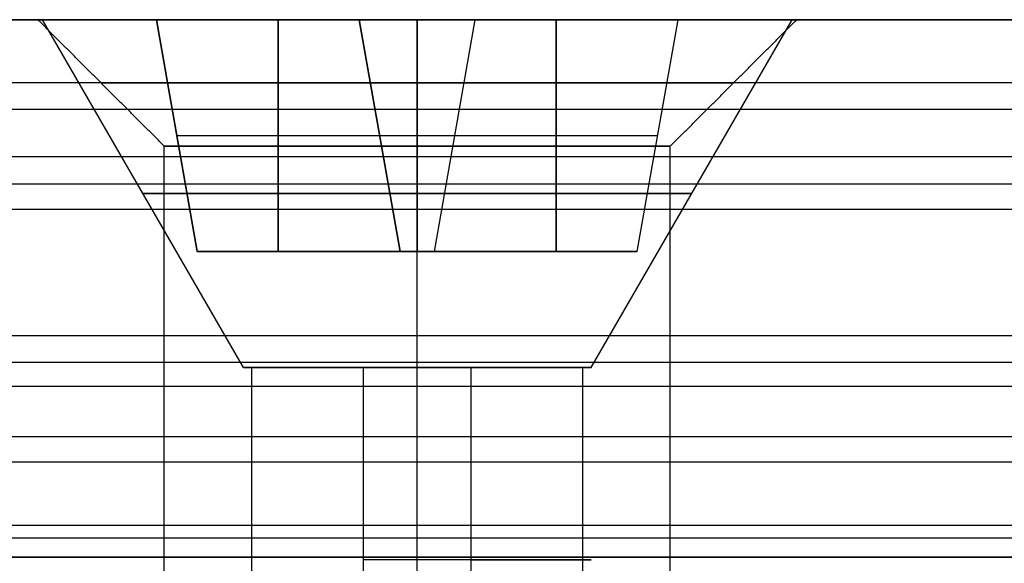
# Model space of a CAD drawing. Header units: millimetres. Extents: x -372 to 378, y -113 to 121.
# Tile 24 of 65: x -243.3 to -235.52, y 76.8 to 81.09. Entities that reach past the tile are written whole.
import ezdxf

# ---------------------------------------------------------------- set-up
doc = ezdxf.new("R2010")
doc.units = ezdxf.units.MM
doc.layers.add('Default', color=7, linetype='Continuous', true_color=0x000000)
doc.layers.add('Screw', color=7, linetype='Continuous', true_color=0xffffff)

msp = doc.modelspace()

# ---------------------------------------------------------------- linework, layer by layer
at = {"layer": 'Default'}
for p, q in [((-269.6579, 81.0942, 927.3576), (-243.1579, 81.0942, 927.3576)), ((-237.1579, 81.0942, 927.3576), (-222.1579, 81.0942, 927.3576))]:
    msp.add_line(p, q, dxfattribs=at)
at = {"layer": 'Default', "extrusion": (0, -1, 0)}
for centre, radius in [((-240.1579, 927.3576, -81.0942), 3), ((-240.1579, 927.3576, -80.5942), 2.5), ((-240.1579, 927.3576, -80.0942), 2)]:
    msp.add_circle(centre, radius, dxfattribs=at)
at = {"layer": 'Default'}
for points in [[(-222.1579, 81.0942, 921.3576), (-272.1579, 81.0942, 921.3576), (-322.1579, 81.0942, 921.3576)], [(-322.1579, 81.0942, 933.3576), (-272.1579, 81.0942, 933.3576), (-222.1579, 81.0942, 933.3576)], [(-242.1579, 80.0942, 927.3576), (-242.6579, 80.5942, 927.3576), (-243.1579, 81.0942, 927.3576)], [(-240.1579, 80.0942, 929.3576), (-240.1579, 80.5942, 929.8576), (-240.1579, 81.0942, 930.3576)], [(-240.1579, 80.0942, 925.3576), (-240.1579, 80.5942, 924.8576), (-240.1579, 81.0942, 924.3576)], [(-238.1579, 80.0942, 927.3576), (-237.6579, 80.5942, 927.3576), (-237.1579, 81.0942, 927.3576)], [(352.8421, 80.5942, 1000.7491), (2.8421, 80.5942, 1000.7491), (-347.1579, 80.5942, 1000.7491)], [(352.8421, 80.5942, 1014.3576), (2.8421, 80.5942, 1014.3576), (-347.1579, 80.5942, 1014.3576)], [(-217.0772, 80.5942, 1007.5534), (-236.6579, 80.5942, 1007.5534), (-256.2386, 80.5942, 1007.5534)], [(352.8421, 80.3831, 1015.2521), (2.8421, 80.3831, 1015.2521), (-347.1579, 80.3831, 1015.2521)], [(-242.1579, 72.5942, 927.3576), (-242.1579, 76.3442, 927.3576), (-242.1579, 80.0942, 927.3576)], [(-240.1579, 72.5942, 929.3576), (-240.1579, 76.3442, 929.3576), (-240.1579, 80.0942, 929.3576)], [(-240.1579, 72.5942, 925.3576), (-240.1579, 76.3442, 925.3576), (-240.1579, 80.0942, 925.3576)], [(-238.1579, 72.5942, 927.3576), (-238.1579, 76.3442, 927.3576), (-238.1579, 80.0942, 927.3576)], [(352.8421, 80.0084, 999.3349), (2.8421, 80.0084, 999.3349), (-347.1579, 80.0084, 999.3349)], [(352.8421, 79.7942, 1015.9576), (2.8421, 79.7942, 1015.9576), (-347.1579, 79.7942, 1015.9576)], [(352.8421, 79.5942, 1045.3576), (2.8421, 79.5942, 1045.3576), (-347.1579, 79.5942, 1045.3576)], [(352.8421, 79.5942, 1043.3576), (2.8421, 79.5942, 1043.3576), (-347.1579, 79.5942, 1043.3576)], [(352.8421, 79.5942, 1044.3576), (2.8421, 79.5942, 1044.3576), (-347.1579, 79.5942, 1044.3576)], [(352.8421, 78.5942, 998.7491), (2.8421, 78.5942, 998.7491), (-347.1579, 78.5942, 998.7491)], [(352.8421, 78.5942, 1000.7491), (2.8421, 78.5942, 1000.7491), (-347.1579, 78.5942, 1000.7491)], [(352.8421, 78.5942, 1014.2491), (2.8421, 78.5942, 1014.2491), (-347.1579, 78.5942, 1014.2491)], [(352.8421, 78.5942, 1025.8576), (2.8421, 78.5942, 1025.8576), (-347.1579, 78.5942, 1025.8576)], [(352.8421, 78.5942, 1018.3576), (2.8421, 78.5942, 1018.3576), (-347.1579, 78.5942, 1018.3576)], [(352.8421, 78.5942, 1022.1076), (2.8421, 78.5942, 1022.1076), (-347.1579, 78.5942, 1022.1076)], [(-217.0879, 78.5942, 1007.4991), (-236.6579, 78.5942, 1007.4991), (-256.2278, 78.5942, 1007.4991)], [(352.8421, 78.3831, 1026.7521), (2.8421, 78.3831, 1026.7521), (-347.1579, 78.3831, 1026.7521)], [(352.8421, 78.1942, 1017.1576), (2.8421, 78.1942, 1017.1576), (-347.1579, 78.1942, 1017.1576)], [(352.8421, 77.7942, 1027.4576), (2.8421, 77.7942, 1027.4576), (-347.1579, 77.7942, 1027.4576)], [(352.8421, 77.5942, 1018.3576), (2.8421, 77.5942, 1018.3576), (-347.1579, 77.5942, 1018.3576)], [(352.8421, 77.0942, 1045.3576), (2.8421, 77.0942, 1045.3576), (-347.1579, 77.0942, 1045.3576)], [(352.8421, 77.0942, 1043.3576), (2.8421, 77.0942, 1043.3576), (-347.1579, 77.0942, 1043.3576)], [(352.8421, 76.9942, 1015.4491), (2.8421, 76.9942, 1015.4491), (-347.1579, 76.9942, 1015.4491)], [(-222.1579, 76.8442, 921.3576), (-272.1579, 76.8442, 921.3576), (-322.1579, 76.8442, 921.3576)], [(-322.1579, 76.8442, 933.3576), (-272.1579, 76.8442, 933.3576), (-222.1579, 76.8442, 933.3576)]]:
    msp.add_open_spline(points, degree=2, dxfattribs=at)
msp.add_rational_spline([(-238.1579, 76.8442, 927.3576), (-238.1579, 76.8442, 929.3576), (-240.1579, 76.8442, 929.3576), (-242.1579, 76.8442, 929.3576), (-242.1579, 76.8442, 927.3576), (-242.1579, 76.8442, 925.3576), (-240.1579, 76.8442, 925.3576), (-238.1579, 76.8442, 925.3576), (-238.1579, 76.8442, 927.3576)], [1, 0.707106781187, 1, 0.707106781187, 1, 0.707106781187, 1, 0.707106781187, 1], degree=2, knots=[236.566371, 236.566371, 236.566371, 239.707963, 239.707963, 242.849556, 242.849556, 245.991149, 245.991149, 249.132741, 249.132741, 249.132741], dxfattribs=at)
at = {"layer": 'Screw', "color": 7, "true_color": 0xffffff}
for p, q in [((-241.5327, 78.3444, 927.3576), (-243.1203, 81.0942, 927.3576)), ((-242.2202, 81.0942, 927.3576), (-243.1203, 81.0942, 927.3576)), ((-242.2202, 81.0942, 927.8159), (-240.6161, 81.0942, 927.8159)), ((-242.2202, 81.0942, 926.8993), (-242.2202, 81.0942, 927.8159)), ((-240.6161, 81.0942, 926.8993), (-242.2202, 81.0942, 926.8993)), ((-241.8969, 79.261, 927.4927), (-242.2202, 81.0942, 927.8159)), ((-241.8969, 79.261, 927.2226), (-242.2202, 81.0942, 926.8993)), ((-242.2202, 81.0942, 927.3576), (-241.8969, 79.261, 927.3576)), ((-241.2565, 81.0942, 927.8159), (-241.2565, 79.261, 927.4927)), ((-241.2565, 79.261, 927.2226), (-241.2565, 81.0942, 926.8993)), ((-240.6161, 81.0942, 929.42), (-239.6996, 81.0942, 929.42)), ((-240.6161, 81.0942, 927.8159), (-240.6161, 81.0942, 929.42)), ((-240.6161, 81.0942, 925.2953), (-240.6161, 81.0942, 926.8993)), ((-239.6996, 81.0942, 925.2953), (-240.6161, 81.0942, 925.2953)), ((-240.2929, 79.261, 929.0967), (-240.6161, 81.0942, 929.42)), ((-240.2929, 79.261, 927.4927), (-240.6161, 81.0942, 927.8159)), ((-240.2929, 79.261, 927.2226), (-240.6161, 81.0942, 926.8993)), ((-240.2929, 79.261, 925.6186), (-240.6161, 81.0942, 925.2953)), ((-240.6161, 81.0942, 928.4563), (-240.2929, 79.261, 928.4563)), ((-240.6161, 81.0942, 926.259), (-240.2929, 79.261, 926.259)), ((-240.1579, 78.3444, 925.9828), (-240.1579, 81.0942, 924.3952)), ((-240.1579, 81.0942, 924.3952), (-240.1579, 81.0942, 925.2953)), ((-240.1579, 81.0942, 929.42), (-240.1579, 81.0942, 930.3201)), ((-240.1579, 81.0942, 929.42), (-240.1579, 79.261, 929.0967)), ((-240.1579, 79.261, 925.6186), (-240.1579, 81.0942, 925.2953)), ((-240.1579, 78.3444, 928.7325), (-240.1579, 81.0942, 930.3201)), ((-240.0228, 79.261, 929.0967), (-239.6996, 81.0942, 929.42)), ((-240.0228, 79.261, 927.4927), (-239.6996, 81.0942, 927.8159)), ((-240.0228, 79.261, 925.6186), (-239.6996, 81.0942, 925.2953)), ((-240.0228, 79.261, 927.2226), (-239.6996, 81.0942, 926.8993)), ((-240.0228, 79.261, 928.4563), (-239.6996, 81.0942, 928.4563)), ((-240.0228, 79.261, 926.259), (-239.6996, 81.0942, 926.259)), ((-239.6996, 81.0942, 929.42), (-239.6996, 81.0942, 927.8159)), ((-239.6996, 81.0942, 926.8993), (-239.6996, 81.0942, 925.2953)), ((-238.0955, 81.0942, 926.8993), (-239.6996, 81.0942, 926.8993)), ((-239.6996, 81.0942, 927.8159), (-238.0955, 81.0942, 927.8159)), ((-239.0592, 79.261, 927.2226), (-239.0592, 81.0942, 926.8993)), ((-239.0592, 81.0942, 927.8159), (-239.0592, 79.261, 927.4927)), ((-238.783, 78.3444, 927.3576), (-237.1954, 81.0942, 927.3576)), ((-238.4188, 79.261, 927.2226), (-238.0955, 81.0942, 926.8993)), ((-238.4188, 79.261, 927.4927), (-238.0955, 81.0942, 927.8159)), ((-238.4188, 79.261, 927.3576), (-238.0955, 81.0942, 927.3576)), ((-238.0955, 81.0942, 927.8159), (-238.0955, 81.0942, 926.8993)), ((-237.1954, 81.0942, 927.3576), (-238.0955, 81.0942, 927.3576)), ((-242.0586, 80.1776, 927.6543), (-240.4545, 80.1776, 927.6543)), ((-242.0586, 80.1776, 927.061), (-242.0586, 80.1776, 927.6543)), ((-242.0586, 80.1776, 927.061), (-240.4545, 80.1776, 927.061)), ((-240.4545, 80.1776, 929.2584), (-239.8612, 80.1776, 929.2584)), ((-240.4545, 80.1776, 927.6543), (-240.4545, 80.1776, 929.2584)), ((-240.4545, 80.1776, 925.4569), (-240.4545, 80.1776, 927.061)), ((-240.4545, 80.1776, 925.4569), (-239.8612, 80.1776, 925.4569)), ((-239.8612, 80.1776, 927.6543), (-239.8612, 80.1776, 929.2584)), ((-239.8612, 80.1776, 925.4569), (-239.8612, 80.1776, 927.061)), ((-239.8612, 80.1776, 927.061), (-238.2571, 80.1776, 927.061)), ((-239.8612, 80.1776, 927.6543), (-238.2571, 80.1776, 927.6543)), ((-238.2571, 80.1776, 927.061), (-238.2571, 80.1776, 927.6543)), ((-241.8969, 79.261, 927.4927), (-240.2929, 79.261, 927.4927)), ((-241.8969, 79.261, 927.2226), (-241.8969, 79.261, 927.4927)), ((-240.2929, 79.261, 927.2226), (-241.8969, 79.261, 927.2226)), ((-238.4188, 79.261, 927.3576), (-241.8969, 79.261, 927.3576)), ((-240.2929, 79.261, 929.0967), (-240.0228, 79.261, 929.0967)), ((-240.2929, 79.261, 927.4927), (-240.2929, 79.261, 929.0967)), ((-240.2929, 79.261, 925.6186), (-240.2929, 79.261, 927.2226)), ((-240.0228, 79.261, 925.6186), (-240.2929, 79.261, 925.6186)), ((-240.1579, 79.261, 925.6186), (-240.1579, 79.261, 929.0967)), ((-240.0228, 79.261, 929.0967), (-240.0228, 79.261, 927.4927)), ((-240.0228, 79.261, 927.2226), (-240.0228, 79.261, 925.6186)), ((-238.4188, 79.261, 927.2226), (-240.0228, 79.261, 927.2226)), ((-240.0228, 79.261, 927.4927), (-238.4188, 79.261, 927.4927)), ((-238.4188, 79.261, 927.4927), (-238.4188, 79.261, 927.2226)), ((-241.4654, 76.6761, 927.7825), (-241.4654, 78.3444, 927.7825)), ((-240.5827, 75.3012, 926.05), (-240.5827, 78.3444, 926.05)), ((-239.733, 76.2178, 928.6652), (-239.733, 78.3444, 928.6652)), ((-238.8503, 75.7596, 926.9328), (-238.8503, 78.3444, 926.9328))]:
    msp.add_line(p, q, dxfattribs=at)
at = {"layer": 'Screw', "color": 7, "true_color": 0xffffff, "extrusion": (0, 1, 0)}
for centre, radius, start, end in [((240.1579, 927.3576, 81.0942), 2.9625, 180, 0), ((240.1579, 927.3576, 81.0942), 2.9625, 0, 180), ((240.1579, 927.3576, 79.7193), 2.1687, 180, 0), ((240.1579, 927.3576, 79.7193), 2.1687, 0, 180), ((240.1579, 927.3576, 78.3444), 1.3749, 288, 0), ((240.1579, 927.3576, 78.3444), 1.3749, 0, 108), ((240.1579, 927.3576, 78.3444), 1.3749, 180, 288), ((240.1579, 927.3576, 78.3444), 1.3749, 108, 180), ((240.1579, 927.3576, 76.8228), 1.3749, 108, 288)]:
    msp.add_arc(centre, radius, start, end, dxfattribs=at)

doc.saveas('drawing.dxf')
